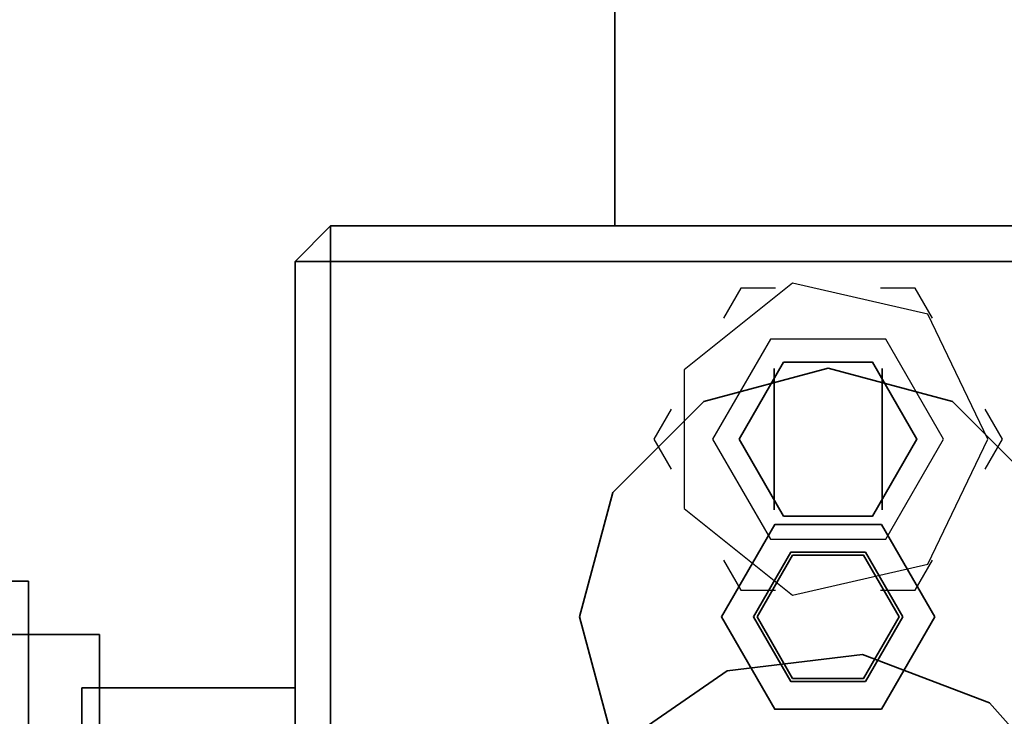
# Model space of a CAD drawing. Header units: millimetres. Extents: x 0 to 1340, y 0 to 800.
# Tile 59 of 100: x 272 to 282, y 274 to 280. Entities that reach past the tile are written whole.
import ezdxf

# ---------------------------------------------------------------- set-up
doc = ezdxf.new("R2010")
doc.units = ezdxf.units.MM
doc.layers.add('ELEC', color=7, linetype='Continuous', lineweight=30, true_color=0x9650aa)
doc.layers.add('OUTLINE', color=7, linetype='Continuous', lineweight=35, true_color=0x141414)

msp = doc.modelspace()

# ---------------------------------------------------------------- linework, layer by layer
at = {"layer": 'ELEC'}
for points in [[(281.5, 276.3333), (280.9352, 277.5061), (279.6662, 277.7957), (278.6485, 276.9842), (278.6485, 275.6825), (279.6662, 274.8709), (280.9352, 275.1606), (281.5, 276.3333)], [(279.1821, 277.75), (279.0196, 277.4686)], [(279.507, 277.75), (279.1821, 277.75)], [(280.8179, 277.75), (280.493, 277.75)], [(280.9804, 277.4686), (280.8179, 277.75)], [(281.0833, 276.3333), (280.5417, 277.2715), (279.4583, 277.2715), (278.9167, 276.3333), (279.4583, 275.3951), (280.5417, 275.3951), (281.0833, 276.3333)], [(278.5266, 276.6147), (278.3642, 276.3333)], [(281.6358, 276.3333), (281.4734, 276.6147)], [(278.3642, 276.3333), (278.5266, 276.052)], [(281.4734, 276.052), (281.6358, 276.3333)], [(279.0196, 275.198), (279.1821, 274.9167)], [(280.8179, 274.9167), (280.9804, 275.198)], [(279.1821, 274.9167), (279.507, 274.9167)], [(280.493, 274.9167), (280.8179, 274.9167)]]:
    msp.add_lwpolyline(points, dxfattribs=at)
at = {"layer": 'OUTLINE'}
for points in [[(278, 278.3333), (278, 281.9383)], [(275.3333, 278.3333), (275, 278)], [(275.3333, 278.3333), (275.3333, 278)], [(275.3333, 278.3333), (284.6667, 278.3333)], [(278, 278.3333), (278.3333, 278.3333), (278.6667, 278.3333), (279, 278.3333), (279.3333, 278.3333), (279.6667, 278.3333), (280, 278.3333)], [(280, 278.3333), (280.3333, 278.3333), (280.6667, 278.3333), (281, 278.3333), (281.3333, 278.3333), (281.6667, 278.3333), (282, 278.3333)], [(275, 228.6667), (275, 278)], [(275, 278), (275.3333, 278)], [(275.3333, 228.6667), (275.3333, 278)], [(275.3333, 278), (284.6667, 278)], [(279.1667, 276.3333), (279.5833, 277.055), (280.4167, 277.055), (280.8333, 276.3333), (280.4167, 275.6116), (279.5833, 275.6116), (279.1667, 276.3333)], [(282.3333, 274.6667), (282.0207, 275.8333), (281.1667, 276.6874), (280, 277), (278.8333, 276.6874), (277.9793, 275.8333), (277.6667, 274.6667), (277.9793, 273.5), (278.8333, 272.6459), (280, 272.3333), (281.1667, 272.6459), (282.0207, 273.5), (282.3333, 274.6667)], [(279.4931, 275.6719), (279.4931, 276.9948)], [(280.5069, 275.6719), (280.5069, 276.9948)], [(281, 274.6667), (280.5, 275.5327), (279.5, 275.5327), (279, 274.6667), (279.5, 273.8006), (280.5, 273.8006), (281, 274.6667)], [(281, 274.6667), (280.5, 275.5327), (279.5, 275.5327), (279, 274.6667), (279.5, 273.8006), (280.5, 273.8006), (281, 274.6667)], [(280.7, 274.6667), (280.35, 275.2729), (279.65, 275.2729), (279.3, 274.6667), (279.65, 274.0604), (280.35, 274.0604), (280.7, 274.6667)], [(279.3333, 274.6667), (279.6667, 275.244), (280.3333, 275.244), (280.6667, 274.6667), (280.3333, 274.0893), (279.6667, 274.0893), (279.3333, 274.6667)], [(272.3333, 275), (272.5, 275)], [(272.5, 275), (272.5, 274.4444), (272.5, 273.8889), (272.5, 273.3333), (272.5, 272.7778), (272.5, 272.2222), (272.5, 271.6667)], [(268.3333, 274.5), (273.1667, 274.5)], [(273.1667, 268.8333), (273.1667, 274.5)], [(282.6667, 271.6667), (282.3612, 272.9059), (281.5148, 273.8613), (280.3214, 274.3139), (279.0544, 274.16), (278.004, 273.435), (277.4108, 272.3048), (277.4108, 271.0285), (278.004, 269.8983), (279.0544, 269.1733), (280.3214, 269.0194), (281.5148, 269.472), (282.3612, 270.4274), (282.6667, 271.6667)], [(273, 271.6667), (273, 274)], [(275, 274), (273, 274)], [(275, 271.6667), (275, 274)]]:
    msp.add_lwpolyline(points, dxfattribs=at)

doc.saveas('drawing.dxf')
